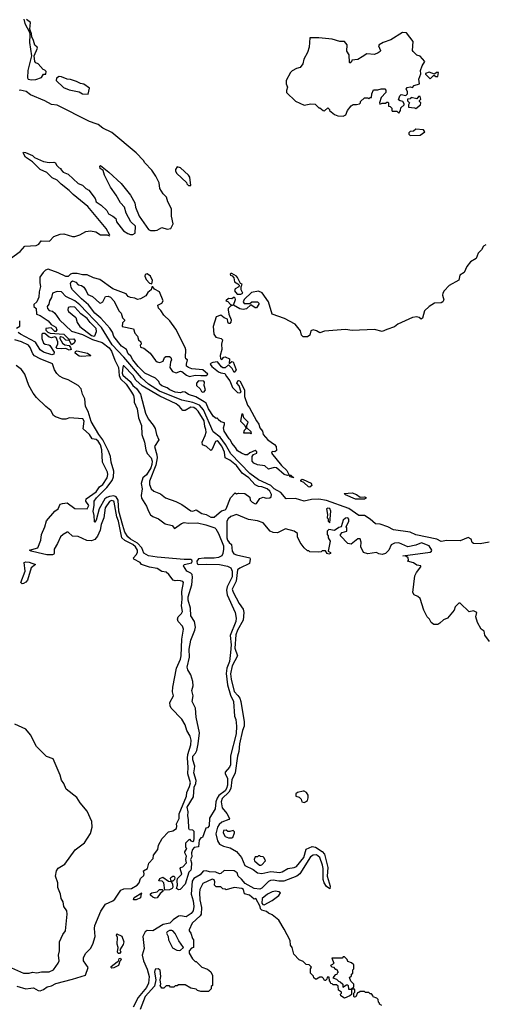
# Model space of a CAD drawing. Extents: x 2380107 to 2585170, y 384273 to 546161.
# Tile 214 of 256: x 2519060 to 2523240, y 455285 to 464130. Entities that reach past the tile are written whole.
import ezdxf

# ---------------------------------------------------------------- set-up
doc = ezdxf.new("R2010")
doc.units = 0

msp = doc.modelspace()

# ---------------------------------------------------------------- linework, layer by layer
at = {"layer": '0CON05XD'}
for points in [[(2519096.7, 464135), (2519104.6, 464095), (2519147, 464017), (2519150.8, 463995), (2519147.7, 463925), (2519164.5, 463805), (2519131.8, 463675), (2519128.8, 463608.8), (2519135, 463597.5), (2519165, 463590)], [(2519165, 463590), (2519205, 463592.5), (2519255, 463612.5), (2519275, 463640), (2519295, 463640), (2519297.5, 463665), (2519287, 463677), (2519271.7, 463681.7), (2519225, 463733.3), (2519205, 463742.5), (2519196.1, 463756.1), (2519188.8, 463805), (2519220, 463875), (2519217.5, 463885), (2519195, 463902.5), (2519184.4, 463944.4), (2519168.8, 463975), (2519166.1, 464003.9), (2519151.2, 464045), (2519156.9, 464105), (2519122, 464132)], [(2521965, 463262.5), (2521987.5, 463275), (2522002.5, 463315), (2522035, 463357.5), (2522055, 463370), (2522085, 463367.5), (2522110, 463375), (2522120, 463385), (2522120, 463395), (2522155, 463427.5), (2522185, 463427.5), (2522195, 463420), (2522205, 463430), (2522218.3, 463431.7), (2522220, 463465), (2522235, 463500), (2522275, 463500), (2522305, 463510), (2522338.3, 463508.3), (2522347, 463497), (2522347.5, 463475), (2522305, 463430), (2522290, 463385), (2522291.7, 463371.7), (2522315, 463380), (2522345, 463380), (2522355, 463390), (2522365, 463390), (2522370, 463385), (2522370, 463355), (2522385, 463350), (2522400, 463335), (2522400, 463315), (2522405, 463310), (2522445, 463310), (2522465, 463290), (2522480, 463315), (2522481.7, 463338.3), (2522510, 463365), (2522512.5, 463375), (2522500, 463395), (2522475, 463400), (2522461.7, 463411.7), (2522472.5, 463445), (2522485, 463457.5), (2522525, 463450), (2522540, 463465), (2522540, 463485), (2522530, 463505), (2522539.3, 463520.7), (2522565, 463527.5), (2522585, 463520), (2522601.7, 463538.3), (2522650, 463555), (2522642.5, 463595), (2522660, 463645), (2522657.5, 463675), (2522673, 463717), (2522697.5, 463755), (2522655, 463802.5), (2522625, 463812.5), (2522592.5, 463845), (2522587.5, 463855), (2522592.5, 463935), (2522532.5, 464012.5), (2522495, 464016), (2522392, 463948), (2522323.8, 463925), (2522287.5, 463905), (2522280, 463895), (2522300, 463855), (2522296.4, 463843.6), (2522278.3, 463831.7), (2522245, 463817.5), (2522175, 463822.5), (2522133.3, 463796.7), (2522097, 463773), (2522043, 463767), (2522038.3, 463751.7), (2522025, 463740), (2522020, 463745), (2522016.7, 463815), (2521997, 463847), (2522000, 463905), (2521975, 463933.1), (2521933.7, 463933.7), (2521865, 463954.4), (2521745, 463968.6), (2521665, 463967.5), (2521657.5, 463885), (2521642.5, 463835), (2521610, 463775), (2521602.5, 463735), (2521578.3, 463701.7), (2521545, 463693.3), (2521505, 463671.2), (2521490, 463655), (2521452.5, 463585), (2521452.5, 463555), (2521464.2, 463525), (2521454.3, 463495), (2521456, 463475), (2521535, 463397.5), (2521615, 463363.8), (2521675, 463373.3), (2521711.7, 463371.7), (2521745, 463340), (2521755, 463340), (2521785, 463313.3), (2521797, 463313), (2521825, 463340), (2521840, 463325), (2521840, 463315), (2521885, 463277.5), (2521915, 463267.5), (2521965, 463262.5)], [(2519675, 463460), (2519687.5, 463515), (2519635, 463552.5), (2519605, 463557.5), (2519570, 463575), (2519515, 463593.3), (2519485, 463596.7), (2519435, 463617.5), (2519415, 463620), (2519390, 463605), (2519387.5, 463585), (2519452.3, 463522.3), (2519505, 463501.2), (2519595, 463482.5), (2519625, 463463.3), (2519675, 463460)], [(2522745, 463600), (2522775, 463630), (2522785, 463630), (2522795, 463620), (2522815, 463620), (2522820, 463655), (2522803, 463657), (2522785, 463640), (2522735, 463660), (2522701.7, 463648.3), (2522701.7, 463641.7), (2522745, 463600)], [(2518976.7, 461985), (2519063, 462047), (2519105, 462096.2), (2519208, 462102), (2519232, 462115), (2519253.3, 462145), (2519328.6, 462141.4), (2519365, 462184), (2519422.5, 462205), (2519455, 462206.5), (2519533.3, 462183.3), (2519555, 462183.1), (2519601.1, 462198.9), (2519653.1, 462226.9), (2519694.5, 462234.5), (2519744.5, 462224.5), (2519785, 462197.1), (2519845, 462198.8), (2519865, 462190), (2519870, 462195), (2519837.5, 462255), (2519672.7, 462452.7), (2519538.7, 462558.7), (2519505, 462596), (2519431.5, 462651.5), (2519397.3, 462687.3), (2519350.9, 462710.9), (2519305, 462756.2), (2519244.6, 462784.6), (2519174.1, 462854.1), (2519112.5, 462895), (2519090, 462935), (2519095, 462940), (2519112.5, 462937.5), (2519175, 462910), (2519193, 462893), (2519275, 462857.5), (2519325, 462847.5), (2519365, 462850), (2519380, 462845), (2519390, 462825), (2519415, 462800), (2519430, 462795), (2519430, 462785), (2519451.7, 462761.7), (2519495, 462742.5), (2519585, 462660), (2519625, 462643.3), (2519655, 462613.3), (2519679.5, 462599.5), (2519736.7, 462525), (2519747.5, 462495), (2519792.5, 462465), (2519842.5, 462415), (2519857.5, 462385), (2519895, 462366.7), (2519922.5, 462345), (2519930, 462315), (2519993.3, 462235), (2520029.7, 462209.7), (2520055, 462200.6), (2520075, 462199.4), (2520096.5, 462213.5), (2520100, 462275), (2520058.8, 462315), (2520015, 462392.5), (2520000, 462445), (2519963.8, 462485), (2519926.2, 462555), (2519876.4, 462626.4), (2519822.5, 462735), (2519810, 462775), (2519782.5, 462795), (2519780, 462815), (2519785, 462820), (2519859.3, 462759.3), (2519969.5, 462659.5), (2520054.1, 462554.1), (2520092.5, 462485), (2520100, 462445), (2520131.2, 462365), (2520217.5, 462245), (2520235, 462238), (2520275, 462235.8), (2520295, 462240), (2520335, 462263.3), (2520385, 462247.1), (2520418, 462255), (2520437.1, 462295), (2520422, 462365), (2520421.7, 462431.7), (2520390, 462495), (2520377.5, 462535), (2520347.5, 462565), (2520317.5, 462615), (2520312.5, 462665), (2520282.5, 462725), (2520245, 462777.5), (2520182.5, 462845), (2520172.5, 462865), (2520106.7, 462935), (2519885.8, 463115.8), (2519805, 463156.2), (2519765, 463188), (2519745.8, 463195.8), (2519687.3, 463217.3), (2519395, 463362.5), (2519345, 463370), (2519285, 463402), (2519157.5, 463455), (2519116.7, 463486.7), (2519065, 463497.8), (2519055, 463495.5)], [(2522615, 463332.5), (2522657.5, 463365), (2522660, 463385), (2522650, 463395), (2522650, 463405), (2522660, 463415), (2522655, 463440), (2522640, 463440), (2522625, 463420), (2522575, 463430), (2522565, 463420), (2522540, 463415), (2522541.7, 463401.7), (2522560, 463385), (2522550, 463365), (2522550, 463345), (2522605, 463340), (2522615, 463332.5)], [(2522565, 463090), (2522655, 463092.5), (2522698.3, 463121.7), (2522685, 463140), (2522615, 463147.5), (2522595, 463130), (2522565, 463126.7), (2522552.5, 463115), (2522553, 463103), (2522565, 463090)], [(2520595, 462640), (2520586, 462715), (2520575.8, 462735), (2520505, 462798.8), (2520472.5, 462807.5), (2520457.5, 462785), (2520458.3, 462768.3), (2520470, 462750), (2520558.3, 462668.3), (2520560, 462655), (2520575, 462640), (2520595, 462640)], [(2523245, 462106.7), (2523225, 462096.7), (2523205.7, 462064.3), (2523175, 462033.8), (2523157.5, 461985), (2523107.1, 461955), (2523075, 461913.8), (2523049.5, 461860.5), (2523012, 461835), (2523000.8, 461789.2), (2522915, 461742), (2522872, 461695), (2522858, 461675), (2522854.2, 461655), (2522866.2, 461615), (2522860, 461595), (2522845, 461588), (2522785, 461584.3), (2522735, 461554.2), (2522694.2, 461515), (2522675, 461450), (2522665, 461440), (2522645, 461456.2), (2522625, 461462), (2522585, 461455.6), (2522454.5, 461395.5), (2522425, 461370), (2522355, 461348.1), (2522315, 461327.8), (2522245, 461348.5), (2522045, 461339.1), (2521985, 461348.2), (2521796.6, 461333.4), (2521755, 461317.5), (2521725, 461335.7), (2521695, 461344), (2521673.8, 461335), (2521663.6, 461296.4), (2521645, 461280), (2521605, 461280), (2521590, 461295), (2521580.8, 461335), (2521533.8, 461395), (2521437, 461447), (2521325.7, 461485.7), (2521293.8, 461595), (2521235.4, 461675.4), (2521205, 461691.4), (2521140.8, 461679.2), (2521075, 461617.5), (2521067.5, 461595), (2521075, 461580), (2521125, 461580), (2521145, 461596.7), (2521195, 461596.2), (2521206.7, 461585), (2521207.5, 461575), (2521185, 461542.5), (2521175, 461543.3), (2521135, 461570), (2521095.8, 461534.2), (2521065, 461527.5), (2521035, 461533.8), (2520980, 461565), (2520996.4, 461616.4), (2520995, 461630), (2520985, 461637.5), (2520965, 461622.5), (2520933, 461627), (2520910, 461605), (2520928.3, 461598.3), (2520951.7, 461571.7), (2520970, 461565), (2520951.7, 461558.3), (2520940, 461545), (2520930, 461535), (2520930, 461525), (2520937.5, 461485), (2520958.8, 461435), (2520955, 461412.5), (2520945, 461400), (2520935, 461402.5), (2520927.5, 461415), (2520925, 461440), (2520895, 461452.5), (2520866.4, 461476.4), (2520825, 461462.5), (2520795.8, 461375), (2520802, 461305), (2520819.5, 461279.5), (2520867.5, 461265), (2520880, 461255), (2520872, 461215), (2520873.6, 461166.4), (2520858.8, 461115), (2520863, 461083), (2520875, 461077.5), (2520892.5, 461097.5), (2520905, 461101.2), (2520942.5, 461085), (2520941.7, 461041.7), (2520965, 461060), (2520975, 461057.5), (2521003.3, 460985), (2520985, 460960), (2520966.1, 460996.1), (2520935, 461030), (2520905, 461002.5), (2520885, 461002.5), (2520870.7, 461010.7), (2520836.4, 461056.4), (2520795, 461052), (2520777.5, 461045), (2520771.2, 461035), (2520786.2, 461015), (2520845, 460966.2), (2520865, 460956.7), (2520903, 460953), (2520916.7, 460925), (2520947, 460887), (2520969.4, 460825), (2521015, 460781.2), (2521035, 460777.5), (2521047.5, 460785), (2521030, 460840), (2521010, 460865), (2521017.5, 460885), (2521025, 460890), (2521035, 460886.7), (2521076.7, 460805), (2521077, 460763), (2521076.7, 460745), (2521105, 460667.5), (2521124.4, 460644.4), (2521185, 460526.7), (2521206.8, 460496.8), (2521216, 460465), (2521239.2, 460435), (2521246.7, 460405), (2521288.8, 460355), (2521347.5, 460315), (2521362.5, 460295), (2521365, 460260), (2521351.7, 460248.3), (2521325, 460250), (2521320, 460235), (2521411.2, 460125), (2521459.3, 460079.3), (2521480, 460040), (2521495, 460040), (2521520, 460015), (2521490, 460025), (2521480, 460040), (2521463.3, 460036.7), (2521434, 460044), (2521365, 460103.3), (2521345, 460107.5), (2521295, 460092.5), (2521261.7, 460121.7), (2521195, 460130), (2521162.5, 460145), (2521147.5, 460165), (2521147.5, 460205), (2521160, 460225), (2521190, 460235), (2521188.3, 460248.3), (2521175, 460260), (2521125, 460240), (2521105, 460222.5), (2521085, 460222.5), (2521050, 460235), (2521015, 460257.5), (2520998, 460288), (2520963.8, 460325), (2520953.6, 460353.6), (2520940, 460365), (2520894.2, 460435), (2520890, 460465), (2520900, 460495), (2520898.3, 460508.3), (2520865, 460516.7), (2520841.7, 460538.3), (2520835, 460550), (2520825, 460547.5), (2520798.8, 460565), (2520754.3, 460635), (2520734.2, 460684.2), (2520717.1, 460697.1), (2520641.7, 460741.7), (2520575, 460764.2), (2520545, 460783.3), (2520525, 460786.7), (2520505, 460777.5), (2520455, 460784.2), (2520407.5, 460805), (2520384, 460824), (2520335, 460840), (2520317.5, 460855), (2520309.3, 460879.3), (2520279.3, 460909.3), (2520184, 460955), (2520125, 461014), (2520075, 461076.2), (2520057.5, 461107.5), (2520035, 461130), (2520018.8, 461168.8), (2519975, 461196.2), (2519905, 461284), (2519893.3, 461323.3), (2519870.3, 461360.3), (2519789.1, 461449.1), (2519735.8, 461495), (2519677.8, 461567.8), (2519614.1, 461624.1), (2519535, 461704), (2519522.5, 461725), (2519515, 461760), (2519521.2, 461775), (2519535, 461783.3), (2519563.6, 461773.6), (2519585, 461747.5), (2519615, 461742.5), (2519635, 461726.7), (2519657.5, 461695), (2519670.7, 461660.7), (2519715, 461642.5), (2519775, 461586.7), (2519786.4, 461583.6), (2519807.5, 461595), (2519830, 461645), (2519855, 461646.2), (2519875, 461636.7), (2519903.8, 461605), (2519952.5, 461512.5), (2519970, 461495), (2519983, 461453), (2520000, 461435), (2520000, 461425), (2519983.6, 461406.4), (2519980, 461375), (2520083, 461353), (2520093.9, 461313.9), (2520117, 461287), (2520126.7, 461255), (2520146.7, 461235), (2520150, 461215), (2520142.5, 461205), (2520145, 461190), (2520175, 461180), (2520230, 461135), (2520278.3, 461068.3), (2520295, 461056.7), (2520319.3, 461050.7), (2520346.7, 461063.3), (2520361.2, 461095), (2520372.5, 461105), (2520405, 461105.8), (2520416.2, 461095), (2520423.3, 461075), (2520412.5, 461055), (2520407.5, 461005), (2520431.2, 460971.2), (2520465, 460957.5), (2520505, 460973.3), (2520515, 460971.2), (2520557.1, 460937.1), (2520585, 460926), (2520636.4, 460936.4), (2520685, 460932.5), (2520735, 460932.5), (2520750, 460945), (2520705, 460986), (2520605, 460993.1), (2520574.5, 461004.5), (2520558.8, 461018.8), (2520556, 461035), (2520567.5, 461075), (2520552.5, 461085), (2520547, 461097), (2520551.4, 461165), (2520545.7, 461185), (2520460.7, 461350.7), (2520407.5, 461425), (2520353.3, 461475), (2520328.3, 461518.3), (2520305, 461540), (2520300, 461565), (2520336.4, 461583.6), (2520347.5, 461605), (2520315, 461686.7), (2520270, 461710), (2520255, 461730), (2520245, 461730), (2520240, 461705), (2520210.5, 461679.5), (2520191.7, 461648.3), (2520145, 461623.8), (2520117, 461617), (2520095, 461630), (2520055, 461633.8), (2520035, 461644), (2520015, 461667.5), (2519895, 461713.8), (2519780, 461795), (2519721.7, 461811.7), (2519665, 461836.9), (2519625, 461838.1)], [(2519625, 461838.1), (2519575, 461849.2), (2519535, 461849.2), (2519516.8, 461843.2), (2519495, 461822.9), (2519475, 461821.9), (2519406.2, 461856.2), (2519315, 461887.8), (2519291.1, 461878.9), (2519270, 461860), (2519241.7, 461818.3), (2519240, 461765), (2519245.6, 461735), (2519234.2, 461685.8), (2519232.7, 461637.3), (2519215, 461596.7), (2519187, 461573), (2519187.5, 461555), (2519207.5, 461535), (2519210, 461485), (2519245, 461473.3), (2519316.7, 461425), (2519343.3, 461393.3), (2519385, 461366.7), (2519392.5, 461345), (2519385, 461330), (2519375, 461330), (2519341.7, 461361.7), (2519295, 461357.5), (2519295, 461340), (2519313.8, 461323.8), (2519335, 461313.3), (2519455, 461305.7), (2519501.7, 461261.7), (2519545, 461262.5), (2519557.5, 461245), (2519550, 461225), (2519525, 461210), (2519508.3, 461248.3), (2519475, 461252.5), (2519450, 461275), (2519428.3, 461281.7), (2519420, 461275), (2519420, 461265), (2519443.3, 461225), (2519465, 461210), (2519503, 461203), (2519517, 461187), (2519521.7, 461168.3), (2519505, 461162.5), (2519473, 461177), (2519435, 461172.5), (2519397, 461177), (2519388.3, 461188.3), (2519401.2, 461215), (2519403.3, 461235), (2519386.7, 461276.7), (2519375, 461282.5), (2519345, 461273.3), (2519325, 461277.5), (2519285, 461310), (2519265, 461310), (2519260, 461305), (2519260, 461265), (2519272.5, 461225), (2519290, 461215), (2519320.7, 461210.7), (2519332, 461202), (2519370, 461145), (2519367.5, 461125), (2519349.4, 461120.6), (2519275, 461144.2), (2519245, 461166), (2519202.2, 461232.2), (2519067.5, 461305), (2519045, 461320)], [(2520245, 461757.5), (2520253.6, 461786.4), (2520235, 461826.7), (2520205, 461847.5), (2520187.7, 461842.3), (2520182, 461825), (2520196.2, 461795), (2520225, 461763.3), (2520245, 461757.5)], [(2521045, 461663.3), (2521062.5, 461675), (2521047.5, 461705), (2521048.3, 461731.7), (2521057.5, 461755), (2521041.7, 461761.7), (2521016.2, 461815), (2521005, 461826.7), (2520965, 461850), (2520955, 461850), (2520950, 461845), (2520952.5, 461835), (2520968.3, 461828.3), (2520982.5, 461812.5), (2520987.5, 461775), (2521018.3, 461758.3), (2521030, 461745), (2521028.3, 461731.7), (2520995, 461712.5), (2520987.5, 461695), (2521013.3, 461663.3), (2521045, 461663.3)], [(2523274.1, 459435.9), (2523195, 459420.8), (2523133.3, 459425), (2523122.5, 459435), (2523112, 459465), (2523085, 459480), (2523015, 459449.1), (2522895, 459452), (2522845, 459442.5), (2522803.5, 459463.5), (2522615, 459501.8), (2522565.8, 459525.8), (2522415, 459547.8), (2522365, 459573.3), (2522295, 459597.1), (2522255, 459600), (2522205, 459644.4), (2522155, 459676.9), (2522105, 459675.7), (2522015, 459739.2), (2521815, 459810.4), (2521745, 459822.2), (2521678.6, 459821.4), (2521615, 459805.5), (2521535, 459829.3), (2521452.5, 459825), (2521403.3, 459883.3), (2521345, 459917.1), (2521314.3, 459944.3), (2521205, 459996.8), (2521126.5, 460055), (2520955, 460229.1), (2520906.7, 460315), (2520859.6, 460379.6), (2520798.1, 460428.1), (2520709.3, 460625), (2520675, 460668.3), (2520615, 460691), (2520515, 460710.9), (2520315, 460793.8), (2520216.2, 460855), (2520152.5, 460912.5), (2519995, 461097.9), (2519889, 461209), (2519795.8, 461365), (2519599.6, 461569.6), (2519555, 461604.7), (2519475, 461644.4), (2519435, 461684.2), (2519395, 461690), (2519353.8, 461675), (2519345, 461633.3), (2519328, 461605), (2519321.2, 461575), (2519306, 461555), (2519310, 461535), (2519325, 461519.2), (2519355, 461510.6), (2519374.7, 461494.7), (2519418.5, 461435), (2519523.7, 461333.7), (2519625, 461301.9), (2519715, 461256.8), (2519799.9, 461229.9), (2519862.1, 461182.1), (2519882.8, 461152.8), (2519913.1, 461073.1), (2519948, 461005), (2519954.4, 460934.4), (2519963.5, 460905), (2520015.7, 460855), (2520065.1, 460785.1), (2520081.9, 460755), (2520088, 460722), (2520088.3, 460695), (2520113.5, 460635), (2520126.6, 460555), (2520153.3, 460485), (2520156.7, 460405), (2520179.1, 460335), (2520192.4, 460265), (2520205, 460234.5), (2520240.9, 460195), (2520250.2, 460165), (2520247.2, 460135), (2520235.8, 460105), (2520198.1, 460041.9), (2520165.2, 460014.8), (2520151.1, 459965), (2520158.9, 459915), (2520149.7, 459855), (2520152.6, 459832.6), (2520199.8, 459759.8), (2520215.7, 459715), (2520235, 459682), (2520255, 459666.2), (2520305.7, 459645.7), (2520365, 459600), (2520427.5, 459587.5), (2520450.7, 459560.7), (2520512.5, 459605), (2520535, 459613.8), (2520575, 459607.1), (2520655, 459611.2), (2520731.1, 459591.1), (2520812.5, 459565), (2520822, 459555), (2520845, 459513.8), (2520888.1, 459405), (2520890.8, 459375), (2520884.2, 459335), (2520875, 459314.2), (2520845, 459299.1), (2520805, 459292.2), (2520715, 459294.3), (2520665, 459285.6), (2520648.9, 459265), (2520653, 459243), (2520665, 459235.8), (2520735, 459240), (2520854.7, 459234.7), (2520925, 459220.9), (2520955, 459206.9), (2520966.7, 459175), (2520968.6, 459125), (2520921.2, 459035), (2520916.3, 459005), (2520921.1, 458965), (2520994.6, 458805), (2521004.5, 458755), (2521000.8, 458725), (2520950.4, 458599.6), (2520957.6, 458515), (2520951.8, 458445), (2520944.7, 458365), (2520919.4, 458305), (2520914, 458256), (2520925.8, 458155), (2520951.3, 458061.3), (2520977.9, 458005), (2520987.1, 457875), (2520999.5, 457845), (2521007.3, 457785), (2521002.5, 457715), (2520953.1, 457516.9), (2520951.2, 457435), (2520943.1, 457415), (2520905, 457370), (2520906, 457355), (2520926.6, 457316.6), (2520924.5, 457255), (2520917.3, 457225), (2520905, 457203.9), (2520847.8, 457162.2), (2520832.1, 457137.9), (2520821.1, 457105), (2520815, 457040), (2520763, 456957), (2520761.7, 456888.3), (2520745, 456870), (2520731.7, 456868.3), (2520712.5, 456815), (2520700, 456785), (2520685, 456780), (2520670.5, 456759.5), (2520665, 456700), (2520625, 456692.5), (2520610, 456675), (2520601.2, 456645), (2520605, 456610), (2520592.5, 456585), (2520603.3, 456555), (2520600, 456505), (2520595, 456490), (2520577.5, 456472.5), (2520545.6, 456364.4), (2520500, 456315), (2520485, 456312.5), (2520467.5, 456325), (2520477.5, 456355), (2520472.5, 456395), (2520477.5, 456415), (2520516.7, 456455), (2520500, 456505), (2520502.5, 456515), (2520525, 456520), (2520557.5, 456555), (2520550, 456585), (2520556.7, 456615), (2520542.5, 456645), (2520542.5, 456655), (2520560, 456685), (2520552.5, 456695), (2520550, 456735), (2520585, 456770), (2520595, 456752.5), (2520615, 456747.5), (2520622.5, 456755), (2520626.1, 456773.9), (2520625, 456837.5), (2520615, 456848.8), (2520583.8, 456853.8), (2520577.5, 456865), (2520576.7, 456945), (2520568.3, 456978.3), (2520570.9, 457015), (2520563.8, 457055), (2520621.1, 457148.9), (2520626.6, 457235), (2520641.5, 457268.5), (2520644.6, 457294.6), (2520624.6, 457365), (2520628.1, 457401.9), (2520631.9, 457425), (2520615, 457482.5), (2520614.6, 457515), (2520638.9, 457541.1), (2520649.4, 457565), (2520663.1, 457625), (2520673.8, 457725), (2520642.9, 457865), (2520639.4, 457945), (2520608.1, 458005), (2520618, 458055), (2520606, 458105), (2520617.5, 458145), (2520614.3, 458185), (2520597.1, 458245), (2520568.3, 458288.3), (2520562.9, 458315), (2520583.6, 458405), (2520580.9, 458475), (2520595.6, 458555), (2520633.3, 458645), (2520637.1, 458672.9), (2520629.2, 458725), (2520595.4, 458775), (2520592.5, 458845), (2520571.1, 458915), (2520572.8, 458945), (2520606.5, 459053.5), (2520612, 459122), (2520607.8, 459145), (2520595, 459158.2), (2520561.1, 459175), (2520530, 459225), (2520535, 459236.7), (2520605, 459250), (2520609.4, 459265), (2520605, 459276), (2520595, 459280.8), (2520535, 459280), (2520295, 459300.5), (2520215, 459315.4), (2520175, 459336.9), (2520155.2, 459385.2), (2520116.5, 459426.5), (2520055, 459463.8), (2520031.8, 459485), (2520005, 459527.5), (2519986.2, 459585), (2519950.7, 459715), (2519944.8, 459815), (2519925.2, 459845.2), (2519905, 459851.9), (2519865, 459848.1), (2519841.2, 459838.8), (2519825.5, 459824.5), (2519773.8, 459735), (2519746.2, 459633.8), (2519735, 459613.3), (2519731.7, 459621.7), (2519730, 459675), (2519719.4, 459715), (2519730, 459765), (2519730, 459805), (2519750.3, 459835), (2519842, 459928), (2519888.8, 459991.2), (2519902.6, 460025), (2519904.7, 460075), (2519882.1, 460155), (2519874.6, 460205), (2519858.5, 460255), (2519806.2, 460356.2), (2519769.1, 460405), (2519700.6, 460520.6), (2519675, 460610), (2519650, 460655), (2519645.8, 460725), (2519624, 460765), (2519612.5, 460815), (2519583.7, 460843.7), (2519495, 460894.4), (2519448.8, 460908.8), (2519417.6, 460927.6), (2519391.9, 460951.9), (2519371.5, 460985), (2519355, 461038.9), (2519242.8, 461082.8), (2519191.6, 461111.6), (2519177.6, 461127.6), (2519155.4, 461185), (2519139.6, 461205), (2519075, 461236.7), (2519015, 461253.9)], [(2519725, 461287.1), (2519735, 461291.1), (2519749.7, 461330.3), (2519747.3, 461355), (2519691.2, 461411.2), (2519665, 461446.9), (2519608.1, 461488.1), (2519555, 461546.5), (2519515, 461551.5), (2519494.6, 461545.4), (2519492.5, 461525), (2519499.2, 461509.2), (2519564.3, 461454.3), (2519575, 461410), (2519599.4, 461375), (2519705, 461293.8), (2519725, 461287.1)], [(2519030.7, 461359.3), (2519061.7, 461378.3), (2519060, 461425)], [(2519615, 461103.3), (2519595, 461106.7), (2519556.7, 461135), (2519560, 461150), (2519573.9, 461156.1), (2519670, 461135), (2519700, 461115), (2519695, 461110), (2519615, 461103.3)], [(2519035, 455446.5), (2519115, 455424.2), (2519161.1, 455431.1), (2519185, 455433.2), (2519225, 455409.2), (2519245, 455407.5), (2519275, 455416.9), (2519306.9, 455443.1), (2519345, 455451.5), (2519385, 455472.1), (2519535, 455509.5), (2519652.1, 455547.9), (2519675.8, 455615), (2519634.2, 455675), (2519632.9, 455705), (2519655, 455744), (2519695, 455787.5), (2519716.7, 455825), (2519738.1, 455895), (2519730.8, 455965), (2519735.8, 455994.2), (2519788.8, 456121.2), (2519830, 456185), (2519895, 456213.3), (2519915, 456230), (2519968.8, 456311.2), (2519995, 456321.2), (2520065, 456325.7), (2520115, 456354.4), (2520131.4, 456375), (2520143.8, 456416.2), (2520175, 456443.3), (2520176.2, 456456.2), (2520172.5, 456485), (2520206.1, 456503.9), (2520218.3, 456551.7), (2520258, 456595), (2520262.5, 456625), (2520301.4, 456675), (2520306.2, 456715), (2520340, 456775), (2520395, 456833.8), (2520435, 456843.8), (2520467.5, 456865), (2520471.2, 456885), (2520466.4, 456906.4), (2520491.9, 456955), (2520491.1, 456995), (2520556.9, 457155), (2520561.1, 457188.9), (2520585, 457241.2), (2520593.1, 457275), (2520568.2, 457355), (2520572.4, 457415), (2520566.1, 457495), (2520569.7, 457530.3), (2520596.1, 457616.1), (2520597.9, 457657.9), (2520590, 457695), (2520559.2, 457745), (2520545, 457796.7), (2520515, 457846.7), (2520420, 457945), (2520411.2, 457965), (2520407.5, 457997.5), (2520441.2, 458055), (2520432.1, 458092.1), (2520434.5, 458134.5), (2520468.7, 458305), (2520502.8, 458385), (2520509.7, 458415), (2520515.3, 458565), (2520529.6, 458655), (2520521.6, 458681.6), (2520482.9, 458725), (2520478.1, 458745), (2520483.3, 458765), (2520513.6, 458796.4), (2520520.3, 458815), (2520512.5, 458865), (2520518.8, 458925), (2520516.2, 458995), (2520530, 459075), (2520523.6, 459083.6), (2520505, 459090), (2520475, 459093.3), (2520455, 459088.8), (2520437.5, 459095), (2520400, 459145), (2520375.9, 459165.9), (2520335, 459174.6), (2520295, 459200), (2520225, 459211.1), (2520153.3, 459235), (2520142.5, 459255), (2520084, 459285), (2520081.9, 459295), (2520106.3, 459323.7), (2520116.6, 459343.4), (2520118.1, 459365), (2520100.5, 459395), (2520076.1, 459415), (2520002.5, 459452.5), (2519976.9, 459476.9), (2519946.1, 459625), (2519932.1, 459665), (2519908.9, 459795), (2519904.4, 459805), (2519885, 459812), (2519865, 459800.9), (2519825.8, 459745), (2519815.3, 459655), (2519791.2, 459595), (2519783, 459545), (2519758.5, 459491.5), (2519735, 459461.1), (2519705, 459448.9), (2519663, 459453), (2519585, 459486.7), (2519535, 459490), (2519495, 459527.5), (2519485, 459526.7), (2519448.8, 459505), (2519426.8, 459483.2), (2519400.8, 459425), (2519368, 459375), (2519370, 459335), (2519365, 459330), (2519355, 459324.3), (2519305, 459323.8), (2519225, 459341.2), (2519163.3, 459355), (2519147.5, 459365), (2519224.2, 459385.8), (2519248.6, 459455), (2519254.4, 459505), (2519286.2, 459575), (2519300.2, 459629.8), (2519374.8, 459715.2), (2519405, 459736.5), (2519423.1, 459776.9), (2519444.6, 459785.4), (2519485, 459788.8), (2519555, 459738.2), (2519665, 459737.1), (2519680.9, 459765), (2519654.3, 459805), (2519656, 459825), (2519745, 459888.8), (2519776.6, 459933.4), (2519805, 459953.3), (2519843.9, 460015), (2519852, 460045), (2519849.7, 460065), (2519802.9, 460155), (2519796.8, 460265), (2519785, 460310.6), (2519765, 460345.3), (2519745, 460357.6), (2519710.6, 460365), (2519686, 460404), (2519630.9, 460455), (2519637.9, 460525), (2519627.5, 460545), (2519507, 460553), (2519475, 460542.9), (2519440.9, 460540.9), (2519382.1, 460562.1), (2519363.8, 460575), (2519339.7, 460619.7), (2519294.3, 460654.3), (2519210, 460735), (2519180, 460775), (2519143.3, 460845), (2519106.7, 460945), (2519075, 460987.5), (2519027.5, 461025)], [(2520775, 459660.9), (2520805, 459662.2), (2520871.4, 459718.6), (2520903.6, 459726.4), (2520912.5, 459735), (2520953.8, 459835), (2520995, 459880), (2521005, 459870), (2521025, 459877.5), (2521080, 459875), (2521125, 459840), (2521130, 459815), (2521147, 459797), (2521175, 459780), (2521186.4, 459783.6), (2521215, 459827.5), (2521245, 459840), (2521272.5, 459832.5), (2521305, 459836), (2521318.8, 459845), (2521321.9, 459865), (2521306.2, 459895), (2521282.5, 459915), (2521235, 459934.3), (2521205, 459935.8), (2521172.5, 459952.5), (2521115.5, 460015), (2521056.1, 460056.1), (2521007.3, 460125), (2520945, 460174.4), (2520905, 460193.3), (2520898.8, 460245), (2520875, 460300), (2520845, 460339.2), (2520833.7, 460346.3), (2520818.2, 460341.8), (2520785, 460267.5), (2520775, 460261.2), (2520736.1, 460296.1), (2520702.5, 460312.5), (2520699.4, 460335), (2520725.4, 460395), (2520732.9, 460425), (2520730.3, 460449.7), (2520721.1, 460475), (2520715, 460527.1), (2520661.1, 460615), (2520645, 460631.9), (2520623.8, 460645), (2520595, 460648.5), (2520545, 460620), (2520525, 460618.8), (2520495.7, 460655), (2520465, 460680), (2520319.1, 460749.1), (2520159.7, 460839.7), (2520101.7, 460891.7), (2520077.5, 460935), (2519995, 461022), (2519988.3, 461021.7), (2519985, 461010), (2519980.4, 460955), (2519985, 460935.6), (2520050.3, 460880.3), (2520075, 460845.6), (2520108.5, 460818.5), (2520145.3, 460765.3), (2520188.5, 460595), (2520214.7, 460544.7), (2520257, 460487), (2520276.6, 460456.6), (2520288.1, 460405), (2520310, 460355), (2520271.4, 460295), (2520292.2, 460222.2), (2520293.5, 460195), (2520281.4, 460128.6), (2520224.3, 459985), (2520226, 459955), (2520238.8, 459915), (2520264.4, 459894.4), (2520325, 459871.4), (2520368.8, 459835), (2520462.8, 459802.8), (2520515.4, 459775.4), (2520595, 459716.9), (2520615, 459715.6), (2520645, 459728.1), (2520693.8, 459693.8), (2520734.2, 459684.2), (2520775, 459660.9)], [(2520705, 460783.3), (2520715, 460787.5), (2520726.7, 460805), (2520716.2, 460845), (2520720, 460875), (2520711.7, 460881.7), (2520665, 460887.5), (2520647.5, 460865), (2520647.5, 460845), (2520680, 460815), (2520690.7, 460790.7), (2520705, 460783.3)], [(2521135, 460410), (2521140, 460415), (2521138.3, 460428.3), (2521100, 460465), (2521100, 460485), (2521112.5, 460515), (2521073.6, 460553.6), (2521065, 460580), (2521055, 460590), (2521042.5, 460525), (2521080, 460485), (2521090, 460465), (2521090, 460455), (2521075, 460440), (2521070, 460420), (2521125, 460420), (2521135, 460410)], [(2521665, 459931.1), (2521652.5, 459935), (2521611.7, 459971.7), (2521583.3, 459985), (2521582.5, 459995), (2521595, 460001.2), (2521605, 459998.8), (2521675.4, 459965.4), (2521682.9, 459945), (2521665, 459931.1)], [(2522155, 459821.8), (2522073.3, 459823.3), (2521985, 459861.1), (2521973.8, 459875), (2522045, 459878.6), (2522085, 459863.5), (2522115, 459840.6), (2522155, 459844.2), (2522165, 459840), (2522173.3, 459835), (2522155, 459821.8)], [(2521845, 459610), (2521853.6, 459716.4), (2521845, 459738), (2521826.4, 459743.6), (2521813.8, 459735), (2521822.5, 459685), (2521820, 459655), (2521830, 459645), (2521830, 459625), (2521845, 459610)], [(2523277.5, 458545), (2523235, 458602.5), (2523228.3, 458638.3), (2523203.3, 458655), (2523170.8, 458715), (2523153.9, 458766.1), (2523163.3, 458805), (2523135, 458818.8), (2523095, 458810), (2523015, 458890), (2523001.7, 458888.3), (2522970, 458855), (2522960, 458825), (2522900, 458755), (2522865, 458737.5), (2522832, 458708), (2522815, 458696.7), (2522777, 458697), (2522752.5, 458715), (2522737.5, 458745), (2522717.5, 458765), (2522687.5, 458825), (2522655, 458930), (2522635, 458947.5), (2522600, 458965), (2522590, 458985), (2522607.5, 459135), (2522622.5, 459165), (2522662.5, 459215), (2522662.5, 459225), (2522625, 459231.2), (2522595, 459250), (2522540, 459265), (2522550, 459275), (2522546.4, 459296.4), (2522525, 459310), (2522500, 459315), (2522745, 459346.7), (2522758.1, 459355), (2522760.6, 459365), (2522735, 459404.2), (2522668.3, 459431.7), (2522615, 459410.8), (2522545, 459396.2), (2522465, 459432), (2522425, 459427.5), (2522396.2, 459413.8), (2522372.5, 459365), (2522343.3, 459335), (2522315, 459326.2), (2522285, 459331.2), (2522263, 459343), (2522185, 459330.8), (2522145, 459343.3), (2522122, 459395), (2522125.8, 459435.8), (2522115, 459467.5), (2522095, 459466.7), (2522035, 459420), (2522006.1, 459426.1), (2521940, 459495), (2521940, 459505), (2521955, 459522.5), (2521997.5, 459535), (2521997.5, 459565), (2521990, 459575), (2522016, 459625), (2522013.9, 459643.9), (2522005, 459656.2), (2521985, 459651.2), (2521963.8, 459635), (2521947, 459573), (2521925, 459567.5), (2521887, 459543), (2521835, 459550), (2521820, 459535), (2521820, 459505), (2521830, 459495), (2521830, 459475), (2521847.5, 459445), (2521830, 459355), (2521850, 459345), (2521850, 459335), (2521835, 459330), (2521820, 459335), (2521805, 459360), (2521775, 459360), (2521765, 459350), (2521745, 459347.5), (2521665, 459350), (2521655, 459360), (2521645, 459360), (2521615, 459386.7), (2521576.7, 459435), (2521553.3, 459485), (2521552.5, 459515), (2521525, 459536.2), (2521445, 459556), (2521375, 459520), (2521335, 459522.9), (2521310, 459535), (2521245, 459610.8), (2521195, 459628.1), (2521115, 459640.8), (2521005, 459686), (2520955, 459666.7), (2520932.2, 459647.8), (2520918.9, 459625), (2520918.4, 459475), (2520924.1, 459454.1), (2520940.4, 459435), (2520962, 459415), (2520966.7, 459355), (2520981.9, 459331.9), (2521005, 459321.6), (2521125, 459295.7), (2521127.5, 459285), (2521123.3, 459245), (2521035, 459202.9), (2521015, 459186.9), (2521003.7, 459086.3), (2520968.4, 459015), (2520975, 458988.6), (2521029.1, 458885), (2521065, 458835.8), (2521070.7, 458805), (2521065.5, 458734.5), (2521015.2, 458645), (2521000.5, 458605), (2520991.7, 458485), (2521013.9, 458415), (2520967, 458325), (2520951.2, 458255), (2520957.9, 458205), (2520985.8, 458095), (2521018.2, 458058.2), (2521035.3, 458035), (2521044.6, 458005), (2521075, 457822.5), (2521074.7, 457785), (2521060.4, 457745), (2521034.3, 457625), (2521028, 457555), (2521013.8, 457515), (2520994.7, 457365), (2520965, 457300.6), (2520954.6, 457225), (2520938, 457192), (2520879, 457135), (2520869.2, 457105), (2520879, 457049), (2520919.5, 456999.5), (2520943.3, 456955), (2520936.7, 456945), (2520875, 456921), (2520849.4, 456900.6), (2520835.2, 456875), (2520822.2, 456815), (2520834.8, 456754.8), (2520855, 456722.7), (2520889.2, 456705), (2520949.5, 456689.5), (2521006.3, 456656.3), (2521051.6, 456605), (2521081.9, 456531.9), (2521155, 456495.5), (2521195, 456467.5), (2521235, 456461.1), (2521315, 456478.5), (2521395, 456468.2), (2521416.2, 456473.8), (2521466.7, 456505), (2521525, 456514.4), (2521545, 456523.3), (2521611.5, 456605), (2521630.5, 456679.5), (2521685, 456701.4), (2521715, 456697.1), (2521775, 456658.1), (2521795, 456633.3), (2521825.6, 456515), (2521820.6, 456435), (2521848.1, 456345), (2521845, 456323.3), (2521815, 456344.2), (2521792.9, 456375), (2521785.7, 456405), (2521784.3, 456504.3), (2521778.6, 456535), (2521754.6, 456604.6), (2521725, 456627.8), (2521695, 456625.7), (2521670.8, 456609.2), (2521575, 456458.6), (2521547.5, 456435), (2521429.8, 456390.2), (2521385, 456390.3), (2521335, 456400.5), (2521312.2, 456397.8), (2521292.2, 456387.8), (2521235, 456327.9), (2521215, 456319.6), (2521165, 456325.5), (2521085, 456368.8), (2521050.5, 456410.5), (2521020.8, 456435), (2521011.2, 456465), (2520985, 456482.9), (2520895, 456486.7), (2520865, 456460), (2520855, 456458), (2520820.9, 456470.9), (2520764.8, 456474.8), (2520735, 456483.6), (2520707.6, 456482.4), (2520680.4, 456449.6), (2520624.6, 456415.4), (2520608.3, 456391.7), (2520600.8, 456275), (2520617.9, 456215), (2520623.6, 456165), (2520617.1, 456125), (2520598.7, 456101.3), (2520555, 456070.5), (2520505, 456081.1), (2520485, 456078), (2520438, 456045), (2520408, 456015), (2520347, 456003), (2520255.5, 455944.5), (2520205, 455948.2), (2520185, 455935.5), (2520164.7, 455895), (2520178.2, 455785), (2520160.7, 455725), (2520171.4, 455675), (2520205, 455601.4), (2520222.7, 455535), (2520216.7, 455475), (2520198.9, 455435), (2520124.1, 455345), (2520079.6, 455260.4)], [(2519082.5, 459062.5), (2519071.2, 459075), (2519108.1, 459175), (2519101.2, 459255), (2519115, 459259.5), (2519143.6, 459256.4), (2519202.5, 459235), (2519163.8, 459205), (2519130.8, 459095), (2519115, 459076), (2519095, 459064), (2519082.5, 459062.5)], [(2519145, 455564), (2519175, 455573.8), (2519215, 455566.7), (2519255, 455576), (2519325, 455576.2), (2519363.3, 455595), (2519406.7, 455655), (2519413.3, 455675), (2519408.8, 455725), (2519416.2, 455765), (2519417.5, 455845), (2519446.4, 455913.6), (2519470, 455945), (2519487.5, 456095), (2519482.5, 456125), (2519457.5, 456165), (2519450, 456205), (2519433.3, 456235), (2519426.7, 456275), (2519403.3, 456335), (2519403.3, 456375), (2519382.5, 456435), (2519390, 456485), (2519405, 456507.5), (2519466.4, 456543.6), (2519558.3, 456671.7), (2519643, 456737), (2519695, 456820), (2519710, 456875), (2519706.4, 456926.4), (2519665, 457020), (2519602.5, 457095), (2519573, 457143), (2519477, 457217), (2519455, 457270), (2519435, 457300), (2519423.3, 457343.3), (2519359.3, 457489.3), (2519300.7, 457510.7), (2519210.7, 457600.7), (2519156.1, 457706.1), (2519115, 457757.5), (2519015, 457802.5)], [(2521615, 457097.5), (2521625, 457102.5), (2521643, 457117), (2521650.7, 457139.3), (2521648.8, 457165), (2521635, 457186.7), (2521615, 457200), (2521605, 457200), (2521555, 457188.8), (2521537.5, 457175), (2521540, 457155), (2521570, 457145), (2521587, 457127), (2521593.6, 457103.6), (2521615, 457097.5)], [(2520965, 456781.2), (2520972.5, 456785), (2520987.5, 456825), (2520987.5, 456835), (2520977.5, 456845), (2520945, 456837.5), (2520928.3, 456838.3), (2520915, 456850), (2520890, 456845), (2520887.5, 456825), (2520905, 456793.8), (2520935, 456781.2), (2520965, 456781.2)], [(2521225, 456533.8), (2521235, 456537.5), (2521267.5, 456575), (2521255, 456600), (2521245, 456610), (2521223, 456613), (2521215, 456620), (2521205, 456620), (2521195, 456610), (2521175, 456610), (2521163.6, 456586.4), (2521167.5, 456575), (2521213.3, 456535), (2521225, 456533.8)], [(2520361.7, 456311.7), (2520353.8, 456375), (2520340, 456390), (2520310, 456395), (2520317.5, 456415), (2520346.4, 456426.4), (2520395, 456390), (2520411.7, 456388.3), (2520420, 456390), (2520413.3, 456415), (2520417.5, 456425), (2520435, 456437.5), (2520446.7, 456436.7), (2520452.5, 456425), (2520450, 456405), (2520435, 456390), (2520420, 456390), (2520432.5, 456365), (2520433.3, 456336.7), (2520427.5, 456325), (2520405, 456313.3), (2520361.7, 456311.7)], [(2522310, 455275), (2522290, 455285), (2522290, 455295), (2522280, 455305), (2522278.3, 455328.3), (2522265, 455340), (2522231.7, 455351.7), (2522230, 455365), (2522218.3, 455378.3), (2522205, 455380), (2522195, 455390), (2522165, 455390), (2522155, 455400), (2522115, 455400), (2522105, 455390), (2522091.7, 455388.3), (2522078.3, 455351.7), (2522065, 455350), (2522060, 455355), (2522060, 455385), (2522070, 455395), (2522070, 455415), (2522065, 455420), (2522040, 455420), (2522038.3, 455371.7), (2522025, 455360), (2521975, 455340), (2521941.7, 455361.7), (2521940, 455375), (2521950, 455385), (2521950, 455395), (2521921.7, 455411.7), (2521918.3, 455448.3), (2521905, 455460), (2521875, 455460), (2521865, 455470), (2521851.7, 455471.7), (2521850, 455485), (2521840, 455495), (2521838.3, 455528.3), (2521821.7, 455528.3), (2521818.3, 455511.7), (2521805, 455500), (2521795, 455500), (2521788.3, 455518.3), (2521775, 455530), (2521755, 455530), (2521725, 455510), (2521715, 455510), (2521701.7, 455521.7), (2521698.3, 455538.3), (2521670, 455565), (2521670, 455605), (2521678.3, 455618.3), (2521658.3, 455638.3), (2521631.7, 455641.7), (2521605, 455670), (2521570, 455685), (2521520, 455735), (2521507.5, 455795), (2521492.5, 455815), (2521487, 455857), (2521435, 455960), (2521385, 456040), (2521325, 456090), (2521293, 456103), (2521275, 456120), (2521235, 456130), (2521223, 456143), (2521220, 456165), (2521180, 456235), (2521165, 456230), (2521123.3, 456265), (2521077.5, 456277.5), (2521070, 456315), (2521055, 456326.4), (2520984.4, 456335.6), (2520915, 456312.5), (2520905, 456320), (2520883, 456323), (2520865, 456340), (2520825, 456340), (2520810, 456355), (2520812.5, 456385), (2520805, 456402.5), (2520788.3, 456408.3), (2520705, 456371.2), (2520677.1, 456315), (2520673.3, 456285), (2520677.9, 456225), (2520693.1, 456155), (2520688.5, 456095), (2520680.6, 456079.4), (2520609.2, 456015), (2520580, 455955), (2520580, 455945), (2520597.5, 455925), (2520610, 455875), (2520620, 455865), (2520620, 455795), (2520601.7, 455788.3), (2520580, 455765), (2520580, 455745), (2520610, 455695), (2520635, 455670), (2520645, 455670), (2520695, 455620), (2520745, 455600), (2520777, 455577), (2520790, 455545), (2520790, 455455), (2520780, 455445), (2520780, 455425), (2520755, 455400), (2520685, 455400), (2520655, 455410), (2520645, 455420), (2520595, 455430), (2520545, 455460), (2520485, 455460), (2520475, 455450), (2520455, 455450), (2520445, 455440), (2520415, 455440), (2520405, 455450), (2520375, 455450), (2520355, 455430), (2520335, 455430), (2520322.5, 455455), (2520327.5, 455465), (2520320, 455505), (2520326.7, 455535), (2520322.5, 455592.5), (2520303.6, 455603.6), (2520275, 455600), (2520270, 455575), (2520282.5, 455505), (2520270.8, 455449.2), (2520185, 455355.6), (2520141.7, 455238.3)], [(2520105, 456222.5), (2520082.5, 456225), (2520086.7, 456245), (2520156.7, 456286.7), (2520150, 456280), (2520145, 456242.5), (2520105, 456222.5)], [(2520275, 456237.5), (2520255, 456246.7), (2520234.2, 456264.2), (2520233.9, 456276.1), (2520245, 456286.2), (2520293.6, 456296.4), (2520315, 456317.5), (2520340, 456315), (2520348.3, 456301.7), (2520320.7, 456279.3), (2520295, 456242.5), (2520275, 456237.5)], [(2521255, 456180), (2521325, 456217.5), (2521385, 456262.5), (2521400, 456285), (2521386.4, 456296.4), (2521355, 456302.5), (2521325, 456296.2), (2521283.8, 456275), (2521237.5, 456235), (2521232.5, 456192.5), (2521241.7, 456181.7), (2521255, 456180)], [(2519955, 455740), (2519945, 455742.5), (2519937.5, 455755), (2519942.5, 455795), (2519933.8, 455825), (2519937.5, 455885), (2519930, 455905), (2519932.5, 455917.5), (2519976.2, 455896.2), (2519996, 455845), (2519989.2, 455820.8), (2519960, 455775), (2519966.7, 455755), (2519955, 455740)], [(2520493, 455767), (2520505, 455772.5), (2520530, 455795), (2520488.8, 455855), (2520455, 455921.2), (2520435, 455943.8), (2520425, 455946.9), (2520405, 455947.1), (2520382.5, 455935), (2520377.5, 455925), (2520392.5, 455895), (2520396.7, 455865), (2520433.2, 455793.2), (2520470.7, 455770.7), (2520493, 455767)], [(2519888.3, 455608.3), (2519880, 455615), (2519880, 455625), (2519935, 455667.5), (2519948.3, 455671.7), (2519953, 455697), (2519965, 455700), (2519970, 455685), (2519958.3, 455671.7), (2519947.5, 455635), (2519905, 455612.5), (2519888.3, 455608.3)], [(2522035, 455420), (2522058.3, 455441.7), (2522060, 455465), (2522031.7, 455491.7), (2522020, 455525), (2522038.3, 455541.7), (2522040, 455555), (2522050, 455565), (2522050, 455595), (2522060, 455605), (2522058.3, 455638.3), (2522038.3, 455658.3), (2522005, 455670), (2521998.3, 455688.3), (2521975, 455710), (2521965, 455710), (2521955, 455700), (2521861.7, 455698.3), (2521880, 455655), (2521868.3, 455641.7), (2521850, 455635), (2521861.7, 455621.7), (2521878.3, 455618.3), (2521891.7, 455601.7), (2521905, 455600), (2521920, 455575), (2521910, 455565), (2521908.3, 455551.7), (2521891.7, 455548.3), (2521871.7, 455521.7), (2521905, 455510), (2521921.7, 455491.7), (2521938.3, 455488.3), (2521960, 455465), (2521960, 455440), (2521995, 455460), (2522005, 455460), (2522010, 455455), (2522011.7, 455421.7), (2522035, 455420)], [(2518985, 455612.5), (2519095, 455564.2), (2519145, 455564)]]:
    msp.add_lwpolyline(points, dxfattribs=at)

doc.saveas('drawing.dxf')
